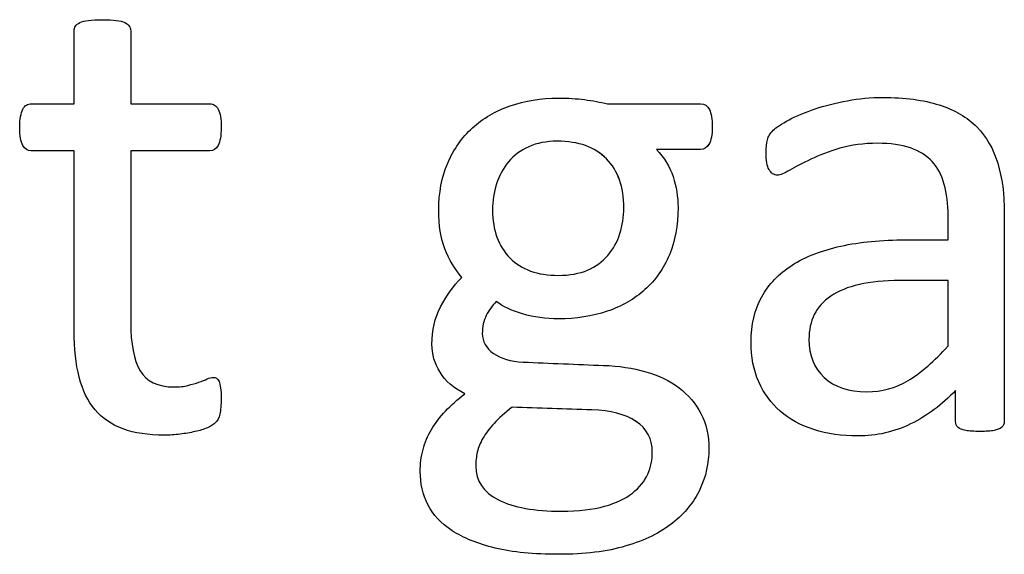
# Model space of a CAD drawing. Header units: inches. Extents: x 0 to 20790, y -12 to 14700.
# Tile 195 of 256: x 6731 to 6952, y 13537 to 13658. Entities that reach past the tile are written whole.
import ezdxf

# ---------------------------------------------------------------- set-up
doc = ezdxf.new("R2010")
doc.units = ezdxf.units.IN
doc.layers.add('254', color=7, linetype='Continuous', true_color=0xffffff)

msp = doc.modelspace()

# ---------------------------------------------------------------- linework, layer by layer
at = {"layer": '254', "color": 2, "linetype": 'Continuous', "lineweight": 25}
for points, knots in [([(6775.795, 13568.933), (6775.997, 13569.799), (6776.112, 13570.982), (6776.112, 13573.405), (6776.054, 13574.156), (6775.968, 13574.79), (6775.852, 13575.396), (6775.737, 13575.887), (6775.621, 13576.233), (6775.477, 13576.608), (6775.304, 13576.839), (6775.073, 13576.983), (6774.842, 13577.098), (6774.583, 13577.156), (6773.919, 13577.156), (6773.458, 13577.041), (6772.967, 13576.81), (6772.448, 13576.579), (6771.813, 13576.348), (6771.121, 13576.089), (6770.399, 13575.829), (6769.563, 13575.598), (6767.716, 13575.136), (6766.677, 13575.021), (6761.859, 13575.021), (6759.32, 13576.233), (6756.48, 13581.101), (6755.8, 13584.715), (6755.8, 13602.344), (6755.8, 13615.211), (6755.8, 13628.079), (6761.725, 13628.079), (6767.649, 13628.079), (6774.352, 13628.079), (6774.958, 13628.512), (6775.881, 13630.128), (6776.112, 13631.484), (6776.112, 13634.311), (6776.054, 13635.119), (6775.968, 13635.783), (6775.852, 13636.446), (6775.679, 13636.995), (6775.448, 13637.427), (6775.218, 13637.889), (6774.958, 13638.177), (6774.641, 13638.351), (6774.352, 13638.553), (6773.977, 13638.639), (6767.649, 13638.639), (6761.725, 13638.639), (6755.8, 13638.639), (6755.8, 13644.121), (6755.8, 13649.603), (6755.8, 13655.46), (6755.685, 13655.777), (6755.281, 13656.412), (6754.964, 13656.671), (6754.04, 13657.133), (6753.377, 13657.306), (6752.569, 13657.393), (6751.761, 13657.508), (6750.694, 13657.566), (6748.184, 13657.566), (6747.145, 13657.508), (6746.337, 13657.393), (6745.529, 13657.306), (6744.866, 13657.133), (6743.885, 13656.671), (6743.567, 13656.412), (6743.365, 13656.094), (6743.192, 13655.777), (6743.106, 13655.46), (6743.106, 13649.603), (6743.106, 13644.121), (6743.106, 13638.639), (6739.903, 13638.639), (6736.701, 13638.639), (6733.065, 13638.639), (6732.719, 13638.553), (6732.373, 13638.351), (6732.027, 13638.177), (6731.767, 13637.889), (6731.565, 13637.427), (6731.363, 13636.995), (6731.19, 13636.446), (6731.074, 13635.783), (6730.93, 13635.119), (6730.872, 13634.311), (6730.872, 13631.484), (6731.103, 13630.128), (6732.027, 13628.512), (6732.632, 13628.079), (6736.643, 13628.079), (6739.874, 13628.079), (6743.106, 13628.079), (6743.106, 13614.596), (6743.106, 13601.113), (6743.106, 13583.619), (6743.481, 13580.157), (6744.231, 13577.214), (6744.952, 13574.242), (6746.164, 13571.819), (6749.439, 13567.969), (6751.53, 13566.539), (6756.666, 13564.634), (6759.753, 13564.173), (6764.514, 13564.173), (6765.696, 13564.231), (6766.879, 13564.404), (6768.062, 13564.548), (6769.188, 13564.75), (6771.265, 13565.211), (6772.217, 13565.5), (6773.025, 13565.846), (6773.862, 13566.221), (6774.467, 13566.596), (6774.871, 13567), (6775.304, 13567.404), (6775.593, 13568.068), (6775.795, 13568.933)], [0, 0, 0, 0, 0.0169336, 0.0169336, 0.0273543, 0.0273543, 0.0273543, 0.0342551, 0.0342551, 0.0342551, 0.0386532, 0.0386532, 0.0386532, 0.0421312, 0.0421312, 0.0486524, 0.0486524, 0.0486524, 0.0578371, 0.0578371, 0.0578371, 0.0698121, 0.0698121, 0.0817871, 0.0817871, 0.1185882, 0.1185882, 0.1557168, 0.1557168, 0.2560764, 0.2560764, 0.2560764, 0.3153147, 0.3153147, 0.3231042, 0.3231042, 0.3308936, 0.3308936, 0.3350317, 0.3350317, 0.3350317, 0.3406368, 0.3406368, 0.3406368, 0.3446716, 0.3446716, 0.3446716, 0.3483066, 0.3483066, 0.4016209, 0.4016209, 0.4016209, 0.454298, 0.454298, 0.4579023, 0.4579023, 0.4615065, 0.4615065, 0.4651107, 0.4651107, 0.4651107, 0.4751388, 0.4751388, 0.484939, 0.484939, 0.484939, 0.4914006, 0.4914006, 0.4978622, 0.4978622, 0.4978622, 0.5012317, 0.5012317, 0.550479, 0.550479, 0.550479, 0.5810003, 0.5810003, 0.5851248, 0.5851248, 0.5851248, 0.5891096, 0.5891096, 0.5891096, 0.5945805, 0.5945805, 0.5945805, 0.6024171, 0.6024171, 0.6171684, 0.6171684, 0.6319196, 0.6319196, 0.69311, 0.69311, 0.69311, 0.82944, 0.82944, 0.8699889, 0.8699889, 0.8699889, 0.8978939, 0.8978939, 0.9255581, 0.9255581, 0.9532222, 0.9532222, 0.9623692, 0.9623692, 0.9623692, 0.9738223, 0.9738223, 0.9852753, 0.9852753, 0.9852753, 0.9926659, 0.9926659, 0.9926659, 1, 1, 1, 1]), ([(6743.365, 13656.094), (6743.567, 13656.412), (6743.885, 13656.671), (6744.866, 13657.133), (6745.529, 13657.306), (6746.337, 13657.393)], [0, 0, 0, 0, 0.5, 0.5, 1, 1, 1, 1]), ([(6746.337, 13657.393), (6747.145, 13657.508), (6748.184, 13657.566), (6750.694, 13657.566), (6751.761, 13657.508), (6752.569, 13657.393)], [0, 0, 0, 0, 0.4942529, 0.4942529, 1, 1, 1, 1]), ([(6752.569, 13657.393), (6753.377, 13657.306), (6754.04, 13657.133), (6754.964, 13656.671), (6755.281, 13656.412), (6755.685, 13655.777), (6755.8, 13655.46), (6755.8, 13649.603), (6755.8, 13644.121), (6755.8, 13638.639)], [0, 0, 0, 0, 0.0567686, 0.0567686, 0.1135371, 0.1135371, 0.1703057, 0.1703057, 1, 1, 1, 1]), ([(6743.106, 13638.639), (6743.106, 13644.121), (6743.106, 13649.603), (6743.106, 13655.46), (6743.192, 13655.777), (6743.365, 13656.094)], [0, 0, 0, 0, 0.9359606, 0.9359606, 1, 1, 1, 1]), ([(6885.627, 13629.584), (6886.123, 13630.387), (6886.354, 13631.686), (6886.354, 13635.235), (6886.152, 13636.504), (6885.72, 13637.37), (6885.258, 13638.206), (6884.623, 13638.639), (6876.776, 13638.639), (6869.793, 13638.639), (6862.811, 13638.639), (6861.224, 13639.043), (6859.522, 13639.36), (6855.887, 13639.822), (6853.925, 13639.937), (6847.924, 13639.937), (6844.317, 13639.36), (6837.707, 13637.061), (6834.854, 13635.408), (6830.164, 13631.065), (6828.305, 13628.454), (6826.978, 13625.31), (6825.621, 13622.194), (6824.958, 13618.645), (6824.958, 13611.316), (6825.42, 13608.431), (6827.256, 13603.667), (6828.535, 13601.536), (6830.122, 13599.632), (6828.218, 13597.67), (6826.631, 13595.477), (6825.362, 13592.996), (6824.063, 13590.543), (6823.429, 13587.745), (6823.429, 13582.378), (6824.035, 13580.272), (6826.437, 13576.382), (6828.305, 13574.761), (6830.815, 13573.463), (6829.17, 13572.194), (6827.728, 13570.895), (6826.458, 13569.597), (6825.218, 13568.27), (6824.15, 13566.914), (6822.477, 13564.029), (6821.842, 13562.528), (6821.438, 13560.941), (6821.005, 13559.326), (6820.803, 13557.71), (6820.803, 13553.325), (6821.38, 13550.872), (6823.642, 13546.29), (6825.448, 13544.352), (6830.469, 13541.063), (6833.7, 13539.764), (6841.548, 13537.86), (6846.308, 13537.398), (6857.676, 13537.398), (6862.725, 13538.004), (6871.234, 13540.551), (6874.727, 13542.246), (6880.195, 13546.62), (6882.257, 13549.141), (6884.923, 13554.877), (6885.604, 13557.912), (6885.604, 13564.115), (6884.998, 13566.769), (6882.632, 13571.328), (6880.988, 13573.261), (6876.815, 13576.391), (6874.294, 13577.589), (6868.555, 13579.27), (6865.408, 13579.753), (6855.943, 13580.071), (6849.915, 13580.368), (6841.115, 13580.733), (6838.893, 13581.368), (6835.585, 13583.748), (6834.739, 13585.206), (6834.739, 13588.553), (6835.027, 13589.909), (6835.633, 13591.091), (6836.21, 13592.274), (6836.96, 13593.313), (6837.883, 13594.236), (6839.268, 13593.111), (6841.23, 13592.188), (6846.308, 13590.688), (6848.991, 13590.312), (6855.829, 13590.312), (6859.465, 13590.889), (6866.017, 13593.131), (6868.87, 13594.756), (6873.618, 13599.04), (6875.448, 13601.622), (6878.03, 13607.762), (6878.68, 13611.316), (6878.68, 13617.722), (6878.305, 13620.059), (6876.862, 13624.502), (6875.621, 13626.55), (6873.833, 13628.397), (6877.141, 13628.397), (6880.449, 13628.397), (6884.508, 13628.397), (6885.143, 13628.801), (6885.627, 13629.584)], [0, 0, 0, 0, 0.0121239, 0.0121239, 0.0240522, 0.0240522, 0.0240522, 0.0314841, 0.0314841, 0.0914348, 0.0914348, 0.0914348, 0.1065725, 0.1065725, 0.1217101, 0.1217101, 0.1497044, 0.1497044, 0.1774817, 0.1774817, 0.205444, 0.205444, 0.205444, 0.2359314, 0.2359314, 0.2623837, 0.2623837, 0.2885587, 0.2885587, 0.2885587, 0.3121371, 0.3121371, 0.3121371, 0.3370868, 0.3370868, 0.355106, 0.355106, 0.372815, 0.372815, 0.372815, 0.3893631, 0.3893631, 0.3893631, 0.404121, 0.404121, 0.418879, 0.418879, 0.418879, 0.4330679, 0.4330679, 0.4554334, 0.4554334, 0.4780269, 0.4780269, 0.5006203, 0.5006203, 0.5232138, 0.5232138, 0.546506, 0.546506, 0.5699436, 0.5699436, 0.5932615, 0.5932615, 0.6167731, 0.6167731, 0.6392161, 0.6392161, 0.6616591, 0.6616591, 0.6843021, 0.6843021, 0.7071558, 0.7071558, 0.7473056, 0.7473056, 0.7657478, 0.7657478, 0.7844038, 0.7844038, 0.8000986, 0.8000986, 0.8000986, 0.8102039, 0.8102039, 0.8102039, 0.8272615, 0.8272615, 0.8443191, 0.8443191, 0.8685131, 0.8685131, 0.8925172, 0.8925172, 0.916683, 0.916683, 0.9405765, 0.9405765, 0.9548439, 0.9548439, 0.9691112, 0.9691112, 0.9691112, 0.9942907, 0.9942907, 1, 1, 1, 1]), ([(6826.978, 13625.31), (6828.305, 13628.454), (6830.164, 13631.065), (6834.854, 13635.408), (6837.707, 13637.061), (6844.317, 13639.36), (6847.924, 13639.937), (6853.925, 13639.937), (6855.887, 13639.822), (6859.522, 13639.36), (6861.224, 13639.043), (6862.811, 13638.639)], [0, 0, 0, 0, 0.2452643, 0.2452643, 0.4889046, 0.4889046, 0.7344486, 0.7344486, 0.8672243, 0.8672243, 1, 1, 1, 1]), ([(6951.323, 13565.94), (6951.732, 13566.25), (6951.934, 13566.712), (6951.934, 13582.888), (6951.934, 13598.458), (6951.934, 13618.327), (6951.444, 13622.078), (6949.482, 13628.541), (6947.924, 13631.253), (6945.789, 13633.446), (6943.625, 13635.61), (6940.797, 13637.283), (6933.815, 13639.533), (6929.603, 13640.082), (6921.957, 13640.082), (6919.303, 13639.851), (6914.082, 13638.865), (6911.657, 13638.264), (6907.272, 13636.764), (6905.31, 13635.956), (6901.928, 13634.179), (6900.722, 13633.388), (6900.03, 13632.696), (6899.338, 13632.032), (6898.905, 13631.34), (6898.559, 13629.839), (6898.472, 13628.829), (6898.472, 13626.781), (6898.501, 13626.089), (6898.727, 13624.789), (6898.876, 13624.271), (6899.338, 13623.463), (6899.626, 13623.146), (6899.915, 13622.944), (6900.232, 13622.742), (6900.578, 13622.626), (6901.617, 13622.626), (6902.54, 13623.001), (6905.079, 13624.502), (6906.637, 13625.31), (6910.388, 13627.098), (6912.552, 13627.935), (6917.549, 13629.388), (6920.342, 13629.782), (6926.4, 13629.782), (6928.853, 13629.435), (6932.86, 13628.042), (6934.479, 13627.041), (6936.99, 13624.301), (6937.912, 13622.598), (6938.46, 13620.549), (6939.038, 13618.501), (6939.326, 13616.135), (6939.326, 13611.682), (6939.326, 13609.884), (6939.326, 13608.085), (6936.143, 13608.085), (6932.959, 13608.085), (6924.381, 13608.085), (6919.534, 13607.623), (6910.936, 13605.719), (6907.272, 13604.306), (6901.328, 13600.497), (6899.049, 13598.102), (6895.863, 13592.368), (6895.068, 13588.985), (6895.068, 13581.744), (6895.645, 13578.772), (6897.963, 13573.554), (6899.568, 13571.328), (6903.723, 13567.75), (6906.233, 13566.366), (6909.205, 13565.442), (6912.148, 13564.49), (6915.437, 13564), (6923.227, 13564), (6927.179, 13564.894), (6934.589, 13568.513), (6937.97, 13571.011), (6940.999, 13574.242), (6940.999, 13571.934), (6940.999, 13569.626), (6940.999, 13566.712), (6941.173, 13566.25), (6941.548, 13565.933), (6941.894, 13565.615), (6942.471, 13565.385), (6944.059, 13565.101), (6945.125, 13565.01), (6947.866, 13565.01), (6948.905, 13565.096), (6950.347, 13565.385), (6950.896, 13565.615), (6951.323, 13565.94)], [0, 0, 0, 0, 0.0062907, 0.0062907, 0.1679526, 0.1679526, 0.2125868, 0.2125868, 0.257221, 0.257221, 0.257221, 0.2941122, 0.2941122, 0.3310034, 0.3310034, 0.3506219, 0.3506219, 0.3704508, 0.3704508, 0.3902798, 0.3902798, 0.4098458, 0.4098458, 0.4098458, 0.4185611, 0.4185611, 0.4272765, 0.4272765, 0.4326245, 0.4326245, 0.437747, 0.437747, 0.4428695, 0.4428695, 0.4428695, 0.4468565, 0.4468565, 0.4524383, 0.4524383, 0.4580201, 0.4580201, 0.463602, 0.463602, 0.4692612, 0.4692612, 0.474606, 0.474606, 0.48002, 0.48002, 0.4853165, 0.4853165, 0.4853165, 0.5053782, 0.5053782, 0.5189706, 0.5189706, 0.5189706, 0.5457097, 0.5457097, 0.5910288, 0.5910288, 0.6363479, 0.6363479, 0.681667, 0.681667, 0.7273363, 0.7273363, 0.766578, 0.766578, 0.8061842, 0.8061842, 0.8457904, 0.8457904, 0.8457904, 0.877393, 0.877393, 0.9135102, 0.9135102, 0.9492912, 0.9492912, 0.9492912, 0.9709919, 0.9709919, 0.9766884, 0.9766884, 0.9766884, 0.9826091, 0.9826091, 0.988325, 0.988325, 0.9941625, 0.9941625, 1, 1, 1, 1]), ([(6900.03, 13632.696), (6900.722, 13633.388), (6901.928, 13634.179), (6905.31, 13635.956), (6907.272, 13636.764), (6911.657, 13638.264), (6914.082, 13638.865), (6919.303, 13639.851), (6921.957, 13640.082), (6929.603, 13640.082), (6933.815, 13639.533), (6940.797, 13637.283), (6943.625, 13635.61), (6945.789, 13633.446)], [0, 0, 0, 0, 0.1281972, 0.1281972, 0.2581168, 0.2581168, 0.3880364, 0.3880364, 0.5165767, 0.5165767, 0.7582883, 0.7582883, 1, 1, 1, 1]), ([(6732.373, 13638.351), (6732.719, 13638.553), (6733.065, 13638.639), (6736.701, 13638.639), (6739.903, 13638.639), (6743.106, 13638.639)], [0, 0, 0, 0, 0.1190476, 0.1190476, 1, 1, 1, 1]), ([(6755.8, 13638.639), (6761.725, 13638.639), (6767.649, 13638.639), (6773.977, 13638.639), (6774.352, 13638.553), (6774.641, 13638.351)], [0, 0, 0, 0, 0.9361702, 0.9361702, 1, 1, 1, 1]), ([(6862.811, 13638.639), (6869.793, 13638.639), (6876.776, 13638.639), (6884.623, 13638.639), (6885.258, 13638.206), (6885.72, 13637.37)], [0, 0, 0, 0, 0.8897059, 0.8897059, 1, 1, 1, 1]), ([(6885.72, 13637.37), (6886.152, 13636.504), (6886.354, 13635.235), (6886.354, 13631.686), (6886.123, 13630.387), (6885.633, 13629.58)], [0, 0, 0, 0, 0.495935, 0.495935, 1, 1, 1, 1]), ([(6743.106, 13628.079), (6739.874, 13628.079), (6736.643, 13628.079), (6732.632, 13628.079), (6732.027, 13628.512), (6731.103, 13630.128), (6730.872, 13631.484), (6730.872, 13634.311), (6730.93, 13635.119), (6731.074, 13635.783)], [0, 0, 0, 0, 0.6210362, 0.6210362, 0.7707503, 0.7707503, 0.9204644, 0.9204644, 1, 1, 1, 1]), ([(6775.968, 13635.783), (6776.054, 13635.119), (6776.112, 13634.311), (6776.112, 13631.484), (6775.881, 13630.128), (6774.958, 13628.512), (6774.352, 13628.079), (6767.649, 13628.079), (6761.725, 13628.079), (6755.8, 13628.079)], [0, 0, 0, 0, 0.0524112, 0.0524112, 0.1510676, 0.1510676, 0.2497241, 0.2497241, 1, 1, 1, 1]), ([(6945.789, 13633.446), (6947.924, 13631.253), (6949.482, 13628.541), (6951.444, 13622.078), (6951.934, 13618.327), (6951.934, 13598.458), (6951.934, 13582.888), (6951.934, 13566.712), (6951.732, 13566.25), (6951.328, 13565.933)], [0, 0, 0, 0, 0.1735248, 0.1735248, 0.3470497, 0.3470497, 0.9755435, 0.9755435, 1, 1, 1, 1]), ([(6899.915, 13622.944), (6899.626, 13623.146), (6899.338, 13623.463), (6898.876, 13624.271), (6898.727, 13624.789), (6898.501, 13626.089), (6898.472, 13626.781), (6898.472, 13628.829), (6898.559, 13629.839), (6898.905, 13631.34), (6899.338, 13632.032), (6900.03, 13632.696)], [0, 0, 0, 0, 0.1551158, 0.1551158, 0.3102316, 0.3102316, 0.4721772, 0.4721772, 0.7360886, 0.7360886, 1, 1, 1, 1]), ([(6862.624, 13626.276), (6865.206, 13623.636), (6866.504, 13619.972), (6866.504, 13613.25), (6866.216, 13611.316), (6865.639, 13609.47), (6865.033, 13607.623), (6864.138, 13606.008), (6862.927, 13604.594), (6861.744, 13603.18), (6860.215, 13602.084), (6858.368, 13601.276), (6856.522, 13600.497), (6854.329, 13600.093), (6847.145, 13600.093), (6843.51, 13601.392), (6840.942, 13604.017), (6838.345, 13606.614), (6837.047, 13610.22), (6837.047, 13616.827), (6837.335, 13618.789), (6837.941, 13620.664), (6838.518, 13622.54), (6839.413, 13624.184), (6841.836, 13627.07), (6843.336, 13628.195), (6845.154, 13629.003), (6846.972, 13629.839), (6849.136, 13630.243), (6856.349, 13630.243), (6860.042, 13628.916), (6862.624, 13626.276)], [0, 0, 0, 0, 0.1304447, 0.1304447, 0.1853269, 0.1853269, 0.1853269, 0.2435691, 0.2435691, 0.2435691, 0.3025733, 0.3025733, 0.3025733, 0.3720525, 0.3720525, 0.5014275, 0.5014275, 0.5014275, 0.6248572, 0.6248572, 0.6803225, 0.6803225, 0.6803225, 0.7393206, 0.7393206, 0.7983187, 0.7983187, 0.7983187, 0.8668903, 0.8668903, 1, 1, 1, 1]), ([(6845.154, 13629.003), (6843.336, 13628.195), (6841.836, 13627.07), (6839.413, 13624.184), (6838.518, 13622.54), (6837.941, 13620.664)], [0, 0, 0, 0, 0.5, 0.5, 1, 1, 1, 1]), ([(6862.638, 13626.291), (6860.042, 13628.916), (6856.349, 13630.243), (6849.136, 13630.243), (6846.972, 13629.839), (6845.154, 13629.003)], [0, 0, 0, 0, 0.66, 0.66, 1, 1, 1, 1]), ([(6885.633, 13629.58), (6885.143, 13628.801), (6884.508, 13628.397), (6880.449, 13628.397), (6877.141, 13628.397), (6873.833, 13628.397)], [0, 0, 0, 0, 0.1848341, 0.1848341, 1, 1, 1, 1]), ([(6938.46, 13620.549), (6937.912, 13622.598), (6936.99, 13624.301), (6934.479, 13627.041), (6932.86, 13628.042), (6928.853, 13629.435), (6926.4, 13629.782), (6920.342, 13629.782), (6917.549, 13629.388), (6912.552, 13627.935), (6910.388, 13627.098), (6906.637, 13625.31), (6905.079, 13624.502), (6902.54, 13623.001), (6901.617, 13622.626), (6900.578, 13622.626), (6900.232, 13622.742), (6899.915, 13622.944)], [0, 0, 0, 0, 0.1247793, 0.1247793, 0.252326, 0.252326, 0.3782436, 0.3782436, 0.511568, 0.511568, 0.6430689, 0.6430689, 0.7745699, 0.7745699, 0.9060708, 0.9060708, 1, 1, 1, 1]), ([(6744.231, 13577.214), (6743.481, 13580.157), (6743.106, 13583.619), (6743.106, 13601.113), (6743.106, 13614.596), (6743.106, 13628.079)], [0, 0, 0, 0, 0.2292468, 0.2292468, 1, 1, 1, 1]), ([(6755.8, 13628.079), (6755.8, 13615.211), (6755.8, 13602.344), (6755.8, 13584.715), (6756.48, 13581.101), (6759.32, 13576.233), (6761.859, 13575.021), (6766.677, 13575.021), (6767.716, 13575.136), (6769.563, 13575.598), (6770.399, 13575.829), (6771.121, 13576.089)], [0, 0, 0, 0, 0.5062548, 0.5062548, 0.6935464, 0.6935464, 0.8791865, 0.8791865, 0.9395933, 0.9395933, 1, 1, 1, 1]), ([(6873.833, 13628.397), (6875.621, 13626.55), (6876.862, 13624.502), (6878.305, 13620.059), (6878.68, 13617.722), (6878.68, 13611.316), (6878.03, 13607.762), (6875.448, 13601.622), (6873.618, 13599.04), (6868.87, 13594.756), (6866.017, 13593.131), (6859.465, 13590.889), (6855.829, 13590.312), (6848.991, 13590.312), (6846.308, 13590.688), (6841.23, 13592.188), (6839.268, 13593.111), (6837.883, 13594.236)], [0, 0, 0, 0, 0.089784, 0.089784, 0.179568, 0.179568, 0.3299292, 0.3299292, 0.4820044, 0.4820044, 0.6330614, 0.6330614, 0.7853136, 0.7853136, 0.8926568, 0.8926568, 1, 1, 1, 1]), ([(6865.639, 13609.47), (6866.216, 13611.316), (6866.504, 13613.25), (6866.504, 13619.972), (6865.206, 13623.636), (6862.638, 13626.291)], [0, 0, 0, 0, 0.2961373, 0.2961373, 1, 1, 1, 1]), ([(6830.122, 13599.632), (6828.535, 13601.536), (6827.256, 13603.667), (6825.42, 13608.431), (6824.958, 13611.316), (6824.958, 13618.645), (6825.621, 13622.194), (6826.978, 13625.31)], [0, 0, 0, 0, 0.3149267, 0.3149267, 0.6331891, 0.6331891, 1, 1, 1, 1]), ([(6837.941, 13620.664), (6837.335, 13618.789), (6837.047, 13616.827), (6837.047, 13610.22), (6838.345, 13606.614), (6840.942, 13604.017)], [0, 0, 0, 0, 0.3100437, 0.3100437, 1, 1, 1, 1]), ([(6939.326, 13608.085), (6939.326, 13609.884), (6939.326, 13611.682), (6939.326, 13616.135), (6939.038, 13618.501), (6938.46, 13620.549)], [0, 0, 0, 0, 0.4038877, 0.4038877, 1, 1, 1, 1]), ([(6909.205, 13565.442), (6906.233, 13566.366), (6903.723, 13567.75), (6899.568, 13571.328), (6897.963, 13573.554), (6895.645, 13578.772), (6895.068, 13581.744), (6895.068, 13588.985), (6895.863, 13592.368), (6899.049, 13598.102), (6901.328, 13600.497), (6907.272, 13604.306), (6910.936, 13605.719), (6919.534, 13607.623), (6924.381, 13608.085), (6932.959, 13608.085), (6936.143, 13608.085), (6939.326, 13608.085)], [0, 0, 0, 0, 0.1211867, 0.1211867, 0.2423733, 0.2423733, 0.3624449, 0.3624449, 0.5021834, 0.5021834, 0.6408503, 0.6408503, 0.7795172, 0.7795172, 0.9181841, 0.9181841, 1, 1, 1, 1]), ([(6840.942, 13604.017), (6843.51, 13601.392), (6847.145, 13600.093), (6854.329, 13600.093), (6856.522, 13600.497), (6858.368, 13601.276)], [0, 0, 0, 0, 0.6506024, 0.6506024, 1, 1, 1, 1]), ([(6928.478, 13598.939), (6932.094, 13598.939), (6935.71, 13598.939), (6939.326, 13598.939), (6939.326, 13594.044), (6939.326, 13589.149), (6939.326, 13584.254), (6936.181, 13580.763), (6933.209, 13578.166), (6927.509, 13574.769), (6924.41, 13573.925), (6916.966, 13573.925), (6913.792, 13574.992), (6909.234, 13579.262), (6908.08, 13582.119), (6908.08, 13587.802), (6908.484, 13589.678), (6909.263, 13591.293), (6910.07, 13592.88), (6911.311, 13594.265), (6914.696, 13596.56), (6916.822, 13597.468), (6919.39, 13598.045), (6921.957, 13598.651), (6924.987, 13598.939), (6928.478, 13598.939)], [0, 0, 0, 0, 0.0969812, 0.0969812, 0.0969812, 0.228267, 0.228267, 0.228267, 0.334882, 0.334882, 0.4410263, 0.4410263, 0.5730145, 0.5730145, 0.7050027, 0.7050027, 0.7827055, 0.7827055, 0.7827055, 0.8432978, 0.8432978, 0.9031884, 0.9031884, 0.9031884, 1, 1, 1, 1]), ([(6919.39, 13598.045), (6916.822, 13597.468), (6914.696, 13596.56), (6911.311, 13594.265), (6910.07, 13592.88), (6909.263, 13591.293)], [0, 0, 0, 0, 0.497088, 0.497088, 1, 1, 1, 1]), ([(6835.633, 13591.091), (6835.027, 13589.909), (6834.739, 13588.553), (6834.739, 13585.206), (6835.585, 13583.748), (6838.893, 13581.368), (6841.115, 13580.733), (6849.915, 13580.368), (6855.943, 13580.071), (6865.408, 13579.753), (6868.555, 13579.27), (6874.294, 13577.589), (6876.815, 13576.391), (6880.988, 13573.261), (6882.632, 13571.328), (6884.998, 13566.769), (6885.604, 13564.115), (6885.604, 13557.912), (6884.923, 13554.877), (6882.257, 13549.141), (6880.195, 13546.62), (6874.727, 13542.246), (6871.234, 13540.551), (6862.725, 13538.004), (6857.676, 13537.398), (6846.308, 13537.398), (6841.548, 13537.86), (6833.7, 13539.764), (6830.469, 13541.063), (6825.448, 13544.352), (6823.642, 13546.29), (6821.38, 13550.872), (6820.803, 13553.325), (6820.803, 13557.71), (6821.005, 13559.326), (6821.438, 13560.941)], [0, 0, 0, 0, 0.0411699, 0.0411699, 0.0901076, 0.0901076, 0.1384844, 0.1384844, 0.2438038, 0.2438038, 0.3037527, 0.3037527, 0.3631489, 0.3631489, 0.4220204, 0.4220204, 0.4808919, 0.4808919, 0.5425669, 0.5425669, 0.6037332, 0.6037332, 0.665214, 0.665214, 0.7263132, 0.7263132, 0.7855794, 0.7855794, 0.8448457, 0.8448457, 0.9041119, 0.9041119, 0.9627803, 0.9627803, 1, 1, 1, 1]), ([(6830.815, 13573.463), (6828.305, 13574.761), (6826.437, 13576.382), (6824.035, 13580.272), (6823.429, 13582.378), (6823.429, 13587.745), (6824.063, 13590.543), (6825.362, 13592.996)], [0, 0, 0, 0, 0.2918535, 0.2918535, 0.5888182, 0.5888182, 1, 1, 1, 1]), ([(6909.263, 13591.293), (6908.484, 13589.678), (6908.08, 13587.802), (6908.08, 13582.119), (6909.234, 13579.262), (6913.792, 13574.992), (6916.966, 13573.925), (6924.41, 13573.925), (6927.509, 13574.769), (6933.209, 13578.166), (6936.181, 13580.763), (6939.326, 13584.254)], [0, 0, 0, 0, 0.1401467, 0.1401467, 0.3782042, 0.3782042, 0.6162616, 0.6162616, 0.8077064, 0.8077064, 1, 1, 1, 1]), ([(6766.879, 13564.404), (6765.696, 13564.231), (6764.514, 13564.173), (6759.753, 13564.173), (6756.666, 13564.634), (6751.53, 13566.539), (6749.439, 13567.969), (6746.164, 13571.819), (6744.952, 13574.242), (6744.231, 13577.214)], [0, 0, 0, 0, 0.0990148, 0.0990148, 0.3984741, 0.3984741, 0.6979335, 0.6979335, 1, 1, 1, 1]), ([(6772.967, 13576.81), (6773.458, 13577.041), (6773.919, 13577.156), (6774.583, 13577.156), (6774.842, 13577.098), (6775.073, 13576.983)], [0, 0, 0, 0, 0.6521739, 0.6521739, 1, 1, 1, 1]), ([(6775.968, 13574.79), (6776.054, 13574.156), (6776.112, 13573.405), (6776.112, 13570.982), (6775.997, 13569.799), (6775.795, 13568.933)], [0, 0, 0, 0, 0.3809524, 0.3809524, 1, 1, 1, 1]), ([(6940.999, 13574.242), (6937.97, 13571.011), (6934.589, 13568.513), (6927.179, 13564.894), (6923.227, 13564), (6915.437, 13564), (6912.148, 13564.49), (6909.205, 13565.442)], [0, 0, 0, 0, 0.3457072, 0.3457072, 0.6946633, 0.6946633, 1, 1, 1, 1]), ([(6941.548, 13565.933), (6941.173, 13566.25), (6940.999, 13566.712), (6940.999, 13569.626), (6940.999, 13571.934), (6940.999, 13574.242)], [0, 0, 0, 0, 0.2079208, 0.2079208, 1, 1, 1, 1]), ([(6821.438, 13560.941), (6821.842, 13562.528), (6822.477, 13564.029), (6824.15, 13566.914), (6825.218, 13568.27), (6826.458, 13569.597)], [0, 0, 0, 0, 0.5, 0.5, 1, 1, 1, 1]), ([(6869.241, 13567.282), (6871.669, 13565.673), (6872.909, 13563.365), (6872.909, 13558.633), (6872.563, 13556.989), (6871.168, 13553.791), (6870.024, 13552.401), (6866.851, 13549.92), (6864.744, 13548.939), (6862.177, 13548.189), (6859.58, 13547.468), (6856.349, 13547.093), (6846.452, 13547.093), (6841.75, 13547.929), (6834.975, 13551.374), (6833.267, 13553.902), (6833.267, 13558.316), (6833.383, 13559.355), (6833.838, 13561.404), (6834.277, 13562.442), (6834.883, 13563.509), (6835.518, 13564.548), (6836.354, 13565.673), (6838.432, 13567.981), (6839.788, 13569.193), (6841.432, 13570.462), (6847.405, 13570.261), (6853.377, 13570.059), (6863.503, 13569.716), (6866.793, 13568.904), (6869.241, 13567.282)], [0, 0, 0, 0, 0.0772164, 0.0772164, 0.1229465, 0.1229465, 0.1693761, 0.1693761, 0.2158056, 0.2158056, 0.2158056, 0.2974508, 0.2974508, 0.4263641, 0.4263641, 0.5539687, 0.5539687, 0.5946702, 0.5946702, 0.634295, 0.634295, 0.634295, 0.6741618, 0.6741618, 0.7140285, 0.7140285, 0.7140285, 0.8826912, 0.8826912, 1, 1, 1, 1]), ([(6841.432, 13570.462), (6839.788, 13569.193), (6838.432, 13567.981), (6836.354, 13565.673), (6835.518, 13564.548), (6834.883, 13563.509)], [0, 0, 0, 0, 0.5, 0.5, 1, 1, 1, 1]), ([(6869.245, 13567.289), (6866.793, 13568.904), (6863.503, 13569.716), (6853.377, 13570.059), (6847.405, 13570.261), (6841.432, 13570.462)], [0, 0, 0, 0, 0.4102115, 0.4102115, 1, 1, 1, 1]), ([(6862.177, 13548.189), (6864.744, 13548.939), (6866.851, 13549.92), (6870.024, 13552.401), (6871.168, 13553.791), (6872.563, 13556.989), (6872.909, 13558.633), (6872.909, 13563.365), (6871.669, 13565.673), (6869.245, 13567.289)], [0, 0, 0, 0, 0.2151453, 0.2151453, 0.4302906, 0.4302906, 0.6421947, 0.6421947, 1, 1, 1, 1]), ([(6773.025, 13565.846), (6772.217, 13565.5), (6771.265, 13565.211), (6769.188, 13564.75), (6768.062, 13564.548), (6766.879, 13564.404)], [0, 0, 0, 0, 0.5, 0.5, 1, 1, 1, 1]), ([(6951.328, 13565.933), (6950.896, 13565.615), (6950.347, 13565.385), (6948.905, 13565.096), (6947.866, 13565.01), (6945.125, 13565.01), (6944.059, 13565.101), (6942.471, 13565.385), (6941.894, 13565.615), (6941.548, 13565.933)], [0, 0, 0, 0, 0.2504121, 0.2504121, 0.5008242, 0.5008242, 0.7460194, 0.7460194, 1, 1, 1, 1]), ([(6834.883, 13563.509), (6834.277, 13562.442), (6833.838, 13561.404), (6833.383, 13559.355), (6833.267, 13558.316), (6833.267, 13553.902), (6834.975, 13551.374), (6841.75, 13547.929), (6846.452, 13547.093), (6856.349, 13547.093), (6859.58, 13547.468), (6862.177, 13548.189)], [0, 0, 0, 0, 0.0946853, 0.0946853, 0.1919434, 0.1919434, 0.4968607, 0.4968607, 0.8049052, 0.8049052, 1, 1, 1, 1])]:
    msp.add_open_spline(points, degree=3, knots=knots, dxfattribs=at)
for points in [[(6731.074, 13635.783), (6731.19, 13636.446), (6731.363, 13636.995), (6731.565, 13637.427)], [(6731.565, 13637.427), (6731.767, 13637.889), (6732.027, 13638.177), (6732.373, 13638.351)], [(6774.641, 13638.351), (6774.958, 13638.177), (6775.218, 13637.889), (6775.448, 13637.427)], [(6775.448, 13637.427), (6775.679, 13636.995), (6775.852, 13636.446), (6775.968, 13635.783)], [(6862.927, 13604.594), (6864.138, 13606.008), (6865.033, 13607.623), (6865.639, 13609.47)], [(6858.368, 13601.276), (6860.215, 13602.084), (6861.744, 13603.18), (6862.927, 13604.594)], [(6825.362, 13592.996), (6826.631, 13595.477), (6828.218, 13597.67), (6830.122, 13599.632)], [(6928.478, 13598.939), (6924.987, 13598.939), (6921.957, 13598.651), (6919.39, 13598.045)], [(6939.326, 13598.939), (6935.71, 13598.939), (6932.094, 13598.939), (6928.478, 13598.939)], [(6939.326, 13584.254), (6939.326, 13589.149), (6939.326, 13594.044), (6939.326, 13598.939)], [(6837.883, 13594.236), (6836.96, 13593.313), (6836.21, 13592.274), (6835.633, 13591.091)], [(6771.121, 13576.089), (6771.813, 13576.348), (6772.448, 13576.579), (6772.967, 13576.81)], [(6775.073, 13576.983), (6775.304, 13576.839), (6775.477, 13576.608), (6775.621, 13576.233)], [(6775.621, 13576.233), (6775.737, 13575.887), (6775.852, 13575.396), (6775.968, 13574.79)], [(6826.458, 13569.597), (6827.728, 13570.895), (6829.17, 13572.194), (6830.815, 13573.463)], [(6775.795, 13568.933), (6775.593, 13568.068), (6775.304, 13567.404), (6774.871, 13567)], [(6774.871, 13567), (6774.467, 13566.596), (6773.862, 13566.221), (6773.025, 13565.846)]]:
    msp.add_open_spline(points, degree=3, dxfattribs=at)

doc.saveas('drawing.dxf')
